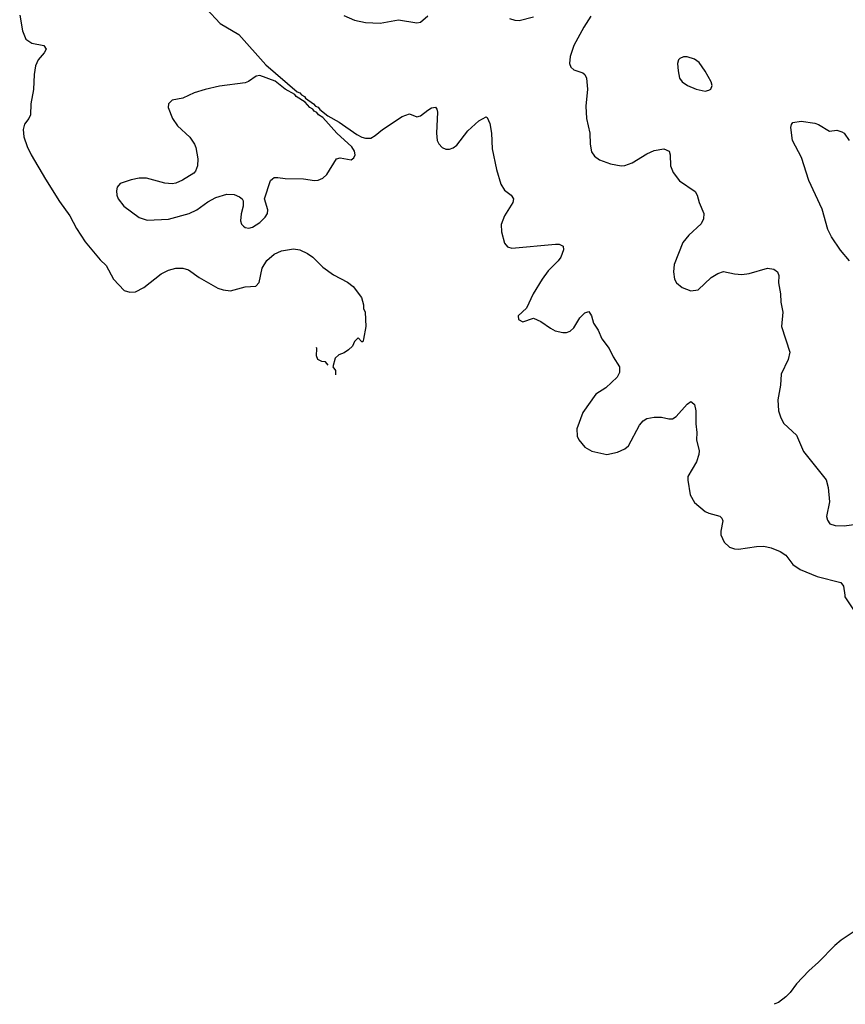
# Model space of a CAD drawing. Header units: inches. Extents: x 1308439 to 1441336, y 959892 to 1036309.
# Tile 2 of 167: x 1334516 to 1339036, y 967760 to 973151. Entities that reach past the tile are written whole.
import ezdxf

# ---------------------------------------------------------------- set-up
doc = ezdxf.new("R2010")
doc.units = ezdxf.units.IN
doc.header["$MEASUREMENT"] = 0
doc.layers.add('B3936', color=7, linetype='Continuous')
doc.layers.add('B3937', color=7, linetype='Continuous')

msp = doc.modelspace()

# ---------------------------------------------------------------- linework, layer by layer
at = {"layer": 'B3936', "color": 6, "elevation": 2900}
for points in [[(1339033.3, 970000), (1339034.6, 969990), (1339088.9, 969908.9), (1339110, 969888), (1339133.6, 969873.6), (1339170, 969860.8), (1339210, 969860.7), (1339230, 969870.1), (1339250, 969888.6), (1339285.6, 969934.4), (1339357.7, 970000)], [(1339090, 968162.5), (1339013.1, 968110), (1338978.4, 968081.6), (1338890, 967990.5), (1338836.3, 967943.7), (1338768.4, 967871.6), (1338735.4, 967824.6), (1338710, 967799.9), (1338670, 967769.8), (1338650, 967762.3), (1338647.7, 967759.7)]]:
    msp.add_lwpolyline(points, dxfattribs=at)
at = {"layer": 'B3937', "color": 6}
for points, elevation in [([(1334516, 973176), (1334530.5, 973090), (1334550, 973043.8), (1334582.2, 973022.2), (1334648, 973010), (1334660.2, 972990), (1334650.1, 972970), (1334616.6, 972930), (1334602.8, 972897.2), (1334595, 972850), (1334591.6, 972768.4), (1334576.6, 972690), (1334575.1, 972630), (1334566.4, 972610), (1334542.1, 972577.9), (1334534.2, 972550), (1334539, 972510), (1334557.2, 972457.2), (1334579, 972410), (1334658.1, 972278.1), (1334734.8, 972154.8), (1334790, 972076), (1334826.7, 972006.7), (1334874, 971934), (1334956.5, 971836.5), (1334990, 971804.7), (1335030.1, 971730), (1335088.6, 971668.6), (1335118.3, 971658.3), (1335150, 971660.8), (1335194.9, 971685.1), (1335290, 971760.1), (1335330, 971779), (1335370.9, 971790.9), (1335410.1, 971790.1), (1335440.2, 971780.2), (1335499.1, 971739.1), (1335600.5, 971680.5), (1335630, 971670.8), (1335670, 971666.3), (1335750, 971688.1), (1335808.1, 971691.9), (1335827.7, 971712.3), (1335843.1, 971790), (1335870, 971831.4), (1335910, 971866), (1335930, 971876.8), (1335950, 971884.9), (1336015.8, 971895.8), (1336050, 971891.2), (1336092.4, 971870), (1336120.4, 971850), (1336175.6, 971795.6), (1336234.4, 971754.4), (1336310, 971713.6), (1336341.5, 971690), (1336387.2, 971630), (1336398.8, 971590), (1336398.8, 971570), (1336406.8, 971550), (1336410.5, 971470.5), (1336398, 971402), (1336394, 971386), (1336390, 971386), (1336370, 971408), (1336350, 971388.7), (1336337.4, 971362.6), (1336316.9, 971343.1), (1336292.6, 971327.4), (1336263.7, 971316.3), (1336242.6, 971297.4), (1336230.8, 971250), (1336246, 971230), (1336246, 971210), (1336244.3, 971205.8)], 2800), ([(1335538.4, 973210), (1335614.3, 973130), (1335716.1, 973070), (1335864.3, 972904.3), (1336035.4, 972755.4), (1336050.1, 972750), (1336058.5, 972738.5), (1336074.8, 972730), (1336080.7, 972720.7), (1336124.7, 972690), (1336136.5, 972676.5), (1336150, 972670.9), (1336158.7, 972658.7), (1336204, 972624), (1336264.5, 972590), (1336361.3, 972521.3), (1336390, 972507.8), (1336410, 972501.7), (1336438.1, 972501.9), (1336463.1, 972516.9), (1336502.2, 972550), (1336610, 972620.3), (1336650, 972635.5), (1336690, 972618.6), (1336710, 972623.5), (1336750, 972655.9), (1336770, 972667.4), (1336792.1, 972672.1), (1336800.4, 972660.4), (1336803.7, 972643.7), (1336797.3, 972530), (1336801.3, 972490), (1336810.6, 972470.6), (1336830, 972451.1), (1336850, 972442.2), (1336870, 972442), (1336890, 972448.8), (1336910, 972463.5), (1336970, 972541.7), (1337030, 972596.1), (1337070, 972619.6), (1337075.9, 972615.9), (1337090, 972582), (1337098.8, 972530), (1337103.7, 972443.7), (1337126.9, 972330), (1337150, 972249.3), (1337170, 972216.8), (1337206.4, 972190), (1337219.3, 972170), (1337216.9, 972150), (1337170, 972077.6), (1337152.7, 972030), (1337153.6, 971990), (1337170, 971926.7), (1337186.7, 971906.7), (1337210, 971899.1), (1337450, 971921.4), (1337470, 971921.1), (1337492.2, 971910), (1337493.8, 971890), (1337478.9, 971850), (1337465, 971830), (1337410, 971775.4), (1337376.6, 971730), (1337326.8, 971650), (1337290, 971571.3), (1337245.3, 971530), (1337246.7, 971510), (1337270, 971496.4), (1337330, 971515.8), (1337370, 971498.7), (1337421.4, 971461.4), (1337447.7, 971447.7), (1337490, 971438.2), (1337510, 971438.9), (1337530, 971445.3), (1337550, 971463.8), (1337582.2, 971517.8), (1337610, 971546.4), (1337632.6, 971552.6), (1337647.1, 971530), (1337658.5, 971490), (1337683.9, 971450), (1337704.2, 971404.2), (1337744.2, 971350), (1337764.7, 971304.7), (1337799.4, 971250), (1337800.7, 971219.2), (1337786.7, 971193.3), (1337724.6, 971135.4), (1337670, 971099.9), (1337599.5, 971000.5), (1337567.1, 970910), (1337567.5, 970870), (1337577, 970850), (1337609.4, 970809.4), (1337648.7, 970788.7), (1337730, 970770.6), (1337790, 970781.9), (1337830, 970800.5), (1337850, 970817.1), (1337909.9, 970930), (1337930, 970954.5), (1337950, 970966.8), (1337990, 970974.8), (1338030, 970974.8), (1338070, 970965.5), (1338090, 970966), (1338110, 970978), (1338170, 971046.3), (1338190, 971059.3), (1338196.5, 971056.5), (1338210, 971044.2), (1338218.6, 971010), (1338217.1, 970937.1), (1338223.1, 970890), (1338222.4, 970850), (1338235.7, 970790), (1338234.7, 970770), (1338222.1, 970730), (1338175.1, 970650), (1338173.7, 970630), (1338187.3, 970550), (1338210, 970508.1), (1338270, 970457.7), (1338288.4, 970448.4), (1338350, 970432), (1338360.8, 970420.8), (1338366.1, 970406.1), (1338354.5, 970350), (1338355.3, 970330), (1338373.8, 970290), (1338402.4, 970262.4), (1338430, 970253.6), (1338452.3, 970252.3), (1338550, 970266.7), (1338590, 970267.6), (1338630, 970258.8), (1338679, 970239), (1338710, 970218), (1338750, 970167.7), (1338790, 970139.9), (1338882.4, 970102.4), (1339012.1, 970070), (1339026.7, 970050), (1339033.3, 970000)], 2900), ([(1336290, 973174.4), (1336350, 973148.3), (1336410, 973135.9), (1336490, 973131.4), (1336590, 973149.6), (1336690, 973132.6), (1336710, 973137.2), (1336750, 973171.6)], 3000), ([(1337197.8, 973157.8), (1337227.4, 973147.4), (1337250, 973146.7), (1337330, 973166)], 3000), ([(1337643.6, 973170), (1337604.1, 973110), (1337550.9, 973010), (1337529.3, 972950), (1337526, 972910), (1337533.7, 972890), (1337550, 972877), (1337599, 972859), (1337610.8, 972850), (1337619.4, 972830), (1337624.3, 972770), (1337616.3, 972676.3), (1337620.1, 972610), (1337638.1, 972530), (1337639.5, 972470), (1337647.5, 972427.5), (1337662.9, 972402.9), (1337690, 972382.7), (1337750, 972361.5), (1337810, 972350.6), (1337830, 972352.4), (1337870, 972367.3), (1337950, 972416), (1337990, 972434.1), (1338042.9, 972442.9), (1338071.5, 972430), (1338077.3, 972410), (1338078.9, 972350), (1338094, 972314), (1338128.4, 972268.4), (1338214.3, 972210), (1338225.7, 972190), (1338236.6, 972150), (1338262.7, 972090), (1338260.5, 972059.5), (1338247.1, 972032.9), (1338179.1, 971970), (1338147.5, 971930), (1338099.8, 971810), (1338095.3, 971770), (1338101.5, 971730), (1338112.3, 971710), (1338143.7, 971683.7), (1338190, 971665.9), (1338230, 971671), (1338301.4, 971738.6), (1338338.3, 971761.7), (1338370, 971772), (1338430, 971758.5), (1338470, 971755.6), (1338510, 971760.9), (1338610, 971790.6), (1338644.5, 971784.5), (1338664.7, 971770), (1338671.9, 971750), (1338670.7, 971710), (1338682.3, 971650), (1338683.7, 971603.7), (1338693.6, 971550), (1338686.7, 971470), (1338732, 971330), (1338722.8, 971290), (1338684.9, 971210), (1338681, 971150), (1338667.6, 971070), (1338671.1, 971010), (1338684, 970970), (1338699.9, 970939.9), (1338770, 970876.1), (1338807, 970787), (1338931.7, 970631.7), (1338942.2, 970590), (1338949.3, 970510), (1338933.6, 970430), (1338938, 970410), (1338950.9, 970390.9), (1338980.8, 970380.8), (1339030, 970379.6), (1339110, 970389.7)], 3000), ([(1339059.7, 971830), (1339009.5, 971889.5), (1338961.2, 971961.2), (1338941.2, 972001.2), (1338910, 972112.6), (1338836.7, 972270), (1338796.8, 972396.8), (1338747.2, 972490), (1338739, 972561), (1338742.3, 972577.7), (1338750, 972587.6), (1338794.8, 972594.8), (1338870, 972584), (1338890, 972577.7), (1338950, 972541.1), (1338990, 972544.9), (1339017.5, 972537.5), (1339030, 972528.8), (1339057.5, 972490)], 3000), ([(1336205.7, 971259), (1336190, 971277.2), (1336170, 971279), (1336149, 971290), (1336141.2, 971310), (1336142.7, 971350), (1336141.3, 971355.4)], 2800)]:
    msp.add_lwpolyline(points, dxfattribs=dict(at, elevation=elevation))
for points, elevation in [([(1338150, 972948.2), (1338130, 972938.7), (1338122.6, 972930), (1338118.3, 972910), (1338121.3, 972870), (1338129.2, 972830), (1338143.6, 972810), (1338172, 972790), (1338219.3, 972770), (1338270, 972760.2), (1338290, 972764.2), (1338299.7, 972770), (1338307.6, 972790), (1338302.3, 972810), (1338270, 972868.5), (1338235.9, 972915.9), (1338210, 972934.8), (1338170, 972947.3)], 3100), ([(1335830, 972844.2), (1335810, 972841.8), (1335768.4, 972811.6), (1335750, 972804.1), (1335610, 972785.9), (1335530.8, 972769.2), (1335471.3, 972750), (1335410, 972720.2), (1335350, 972709.8), (1335330.2, 972690), (1335329.3, 972670.7), (1335353.2, 972610), (1335379.8, 972570), (1335447, 972507), (1335472.6, 972470), (1335480.6, 972450), (1335491.1, 972388.9), (1335489.1, 972350), (1335478.5, 972321.5), (1335470, 972309.7), (1335407.9, 972272.1), (1335370, 972255.5), (1335350, 972252.2), (1335310, 972255.3), (1335210, 972282.2), (1335170, 972282.5), (1335126.1, 972273.9), (1335066.6, 972253.4), (1335050, 972234), (1335045.7, 972214.3), (1335047.7, 972190), (1335055.1, 972170), (1335086.1, 972130), (1335170, 972067.7), (1335213.6, 972053.6), (1335330, 972058.1), (1335443.6, 972090), (1335486.2, 972110), (1335546.2, 972153.8), (1335590, 972176.8), (1335650, 972194.6), (1335690, 972192.8), (1335720.3, 972180.3), (1335733.2, 972170), (1335738.7, 972158.7), (1335739.9, 972130), (1335727.9, 972087.9), (1335724.3, 972050), (1335731, 972031), (1335740.9, 972020.9), (1335750, 972013.6), (1335770, 972009.2), (1335790, 972014.7), (1335830, 972040.8), (1335859.2, 972070), (1335872, 972090), (1335873.9, 972110), (1335857, 972170), (1335889.9, 972270), (1335900, 972280), (1335910, 972286.1), (1335930, 972286.1), (1335970, 972280.3), (1336070, 972279.7), (1336130, 972269.7), (1336150, 972271.8), (1336176.6, 972283.5), (1336197.6, 972302.4), (1336250, 972389.3), (1336270, 972394.3), (1336330, 972383.5), (1336346.3, 972393.7), (1336352.7, 972410), (1336349.9, 972430), (1336334.3, 972454.3), (1336251.5, 972530), (1336175.3, 972615.3), (1336152.7, 972630), (1336143.2, 972643.2), (1336128.8, 972650), (1336121.6, 972661.6), (1336105.2, 972670), (1336078.5, 972698.5), (1336029.9, 972730), (1336021.6, 972741.6), (1335970, 972769.9), (1335914.5, 972814.5)], 2900)]:
    msp.add_lwpolyline(points, close=True, dxfattribs=dict(at, elevation=elevation))

doc.saveas('drawing.dxf')
